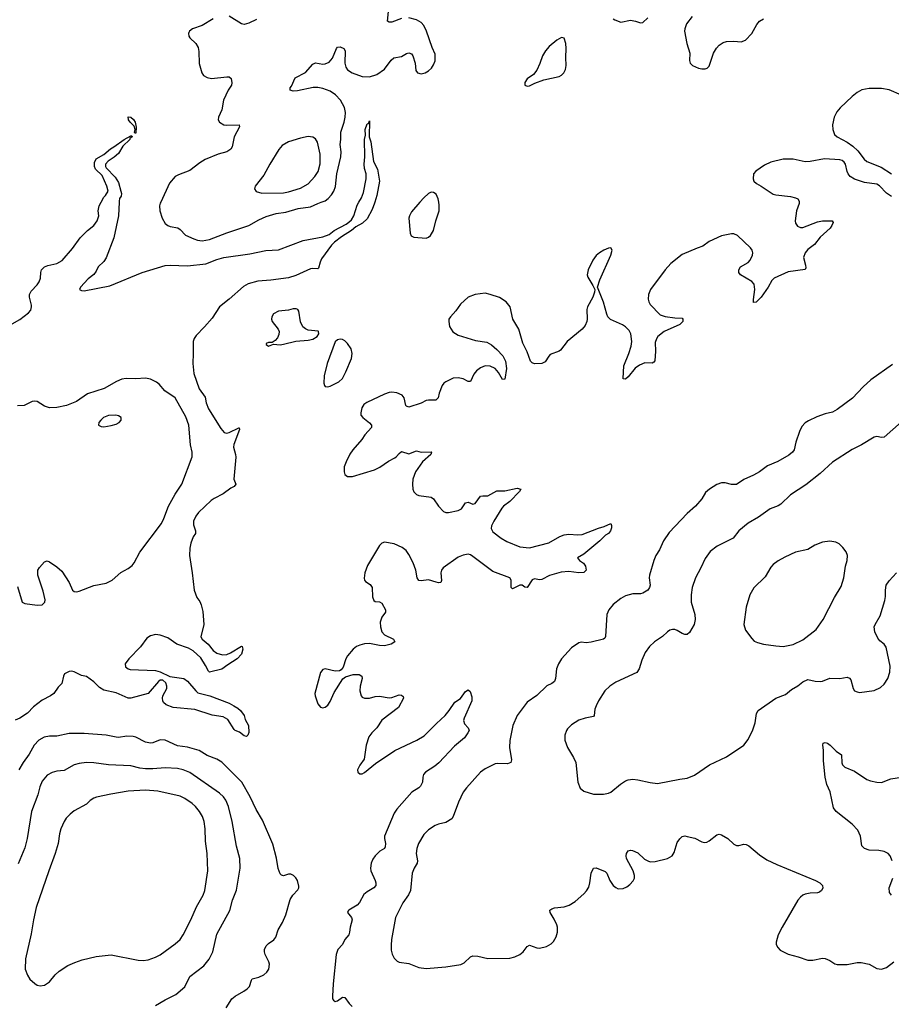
# Model space of a CAD drawing. Header units: inches. Extents: x 1682510 to 1839368, y 640758 to 791543.
# Tile 77 of 186: x 1731108 to 1738189, y 733484 to 741483. Entities that reach past the tile are written whole.
import ezdxf

# ---------------------------------------------------------------- set-up
doc = ezdxf.new("R2010")
doc.units = ezdxf.units.IN
doc.header["$MEASUREMENT"] = 0
doc.layers.add('B7733', color=7, linetype='Continuous')
doc.layers.add('B7734', color=7, linetype='Continuous')

msp = doc.modelspace()

# ---------------------------------------------------------------- linework, layer by layer
at = {"layer": 'B7733', "color": 6}
for points, elevation in [([(1731047.7, 739012.3), (1731110, 739048.5), (1731178.5, 739101.5), (1731196.7, 739123.3), (1731204.4, 739150), (1731203.5, 739163.5), (1731187.8, 739230), (1731187.6, 739250), (1731201.7, 739278.3), (1731249.4, 739330), (1731265.4, 739354.6), (1731276.6, 739383.4), (1731278.4, 739430), (1731284.5, 739450), (1731310, 739474.4), (1731335.2, 739484.8), (1731410, 739501.8), (1731452.9, 739527.1), (1731536.6, 739623.4), (1731599.3, 739710), (1731657.2, 739770), (1731710, 739810.8), (1731737.2, 739850), (1731749.2, 739890), (1731745.2, 739930), (1731754, 739970), (1731769, 740000)], 500), ([(1733992.5, 740000), (1733990, 739992), (1733970, 739942), (1733930, 739864.5), (1733891.8, 739830), (1733839.4, 739800.6), (1733803.3, 739770), (1733720.6, 739719.4), (1733663.7, 739676.3), (1733639.8, 739650), (1733560.5, 739539.5), (1733547.7, 739512.3), (1733535.7, 739464.3), (1733530, 739459.2), (1733490, 739462.3), (1733470, 739458.6), (1733350, 739406.1), (1733290, 739386.3), (1733146.6, 739366.6), (1733042.3, 739357.7), (1732963.3, 739336.7), (1732924.4, 739315.6), (1732810, 739212.7), (1732729.6, 739150.4), (1732670, 739058), (1732610, 738987.7), (1732541.8, 738918.2), (1732526, 738894), (1732517.8, 738870), (1732518.1, 738770), (1732512.8, 738690), (1732522.3, 738610), (1732565.5, 738485.5), (1732615.3, 738415.3), (1732623.2, 738370), (1732642.2, 738322.2), (1732740.9, 738160.9), (1732770, 738129.7), (1732790, 738124.9), (1732810, 738130.4), (1732886.8, 738166.8), (1732890, 738166.8), (1732893.9, 738153.9), (1732848.2, 738031.8), (1732844.3, 738010), (1732861.7, 737950), (1732863.1, 737930), (1732846.6, 737750), (1732864.8, 737710), (1732848.9, 737690), (1732822.9, 737677.1), (1732759.9, 737630), (1732686.1, 737593.9), (1732662.5, 737577.5), (1732559.2, 737480.8), (1732537.7, 737450), (1732520.8, 737410), (1732519.5, 737379.5), (1732536.6, 737330), (1732534.5, 737310), (1732517, 737283), (1732497.4, 737230), (1732489.6, 737190), (1732486.8, 737130), (1732509.4, 736990.6), (1732524.7, 736850), (1732545.8, 736790), (1732570, 736756.5), (1732582.5, 736730), (1732594.7, 736674.7), (1732604.8, 736570), (1732579, 736470), (1732589.1, 736450), (1732638.3, 736410), (1732678.6, 736358.6), (1732710, 736336.6), (1732755.7, 736324.3), (1732790, 736326.4), (1732820.5, 736339.5), (1732910, 736392.4), (1732914.8, 736390), (1732920.3, 736370), (1732910.6, 736330), (1732873.5, 736290), (1732797.2, 736242.8), (1732750, 736207.7), (1732650, 736181.9), (1732641.2, 736190), (1732617.8, 736237.8), (1732579.5, 736299.5), (1732515.9, 736355.9), (1732477.7, 736377.7), (1732383.3, 736410), (1732310, 736462.1), (1732250, 736482.5), (1732210, 736487.7), (1732170, 736478.2), (1732141.3, 736458.7), (1732090, 736387.2), (1731995.3, 736290), (1731963.3, 736250), (1731966.3, 736226.3), (1731989.4, 736210), (1732005.1, 736205.1), (1732210, 736195.8), (1732250, 736184.9), (1732326.2, 736146.2), (1732439.8, 736130), (1732469.6, 736110), (1732537.8, 736030), (1732556, 736016), (1732650.9, 735990), (1732808, 735930), (1732846.4, 735910), (1732880.2, 735890), (1732902.3, 735870), (1732930, 735830.2), (1732939, 735799), (1732965.8, 735750), (1732968, 735692), (1732961, 735670), (1732950, 735661.2), (1732930, 735666.3), (1732894.5, 735694.5), (1732859, 735710), (1732850, 735717.2), (1732797.4, 735797.4), (1732760, 735820), (1732670, 735832.4), (1732530, 735878.3), (1732355.3, 735895.3), (1732297.9, 735917.9), (1732277.1, 735937.1), (1732269.9, 735949.9), (1732267.6, 735970), (1732271.4, 735990), (1732302.2, 736050), (1732304.1, 736070), (1732295.4, 736095.4), (1732270, 736117.3), (1732250, 736116.2), (1732234.1, 736105.9), (1732150, 736010.4), (1732010, 735972.2), (1731990, 735971.6), (1731890, 736014), (1731790, 736035.3), (1731756.8, 736056.8), (1731710, 736102.8), (1731650, 736148.2), (1731610, 736154.8), (1731550, 736185.2), (1731530, 736190.2), (1731510, 736189.2), (1731472.5, 736170), (1731462.6, 736150), (1731450.1, 736089.9), (1731420.3, 736059.7), (1731385.2, 736010), (1731358.2, 735990), (1731290, 735954.1), (1731218.8, 735901.2), (1731170, 735849.9), (1731110, 735808.5), (1731070, 735791.4)], 500), ([(1731914.8, 740000), (1731909.6, 739889.6), (1731872.8, 739710), (1731810, 739548.5), (1731790, 739517.8), (1731745.9, 739474.1), (1731730, 739441.3), (1731710, 739414.3), (1731663, 739377), (1731600.2, 739310), (1731594, 739290), (1731610, 739282), (1731630, 739281.1), (1731839.2, 739320.8), (1732102.4, 739430), (1732290, 739485.5), (1732330.7, 739489.3), (1732470, 739482.9), (1732620.2, 739499.8), (1732710, 739534.5), (1732766.3, 739550), (1732978.3, 739581.7), (1733107.7, 739607.7), (1733210, 739614.4), (1733410, 739689.2), (1733570, 739720.1), (1733620.8, 739739.2), (1733663.1, 739770), (1733759.2, 739820.8), (1733782.8, 739837.2), (1733801.9, 739858.1), (1733821.1, 739890), (1733850, 739977.3), (1733863.1, 740000)], 500), ([(1732253.1, 740000), (1732250, 739993.5), (1732244.6, 739970), (1732245.2, 739930), (1732265, 739870), (1732290, 739828.3), (1732310, 739810.7), (1732330, 739801.9), (1732392.1, 739792.1), (1732410, 739779.6), (1732453.7, 739733.7), (1732521.7, 739701.7), (1732552.1, 739692.1), (1732590, 739687.1), (1732650, 739696.7), (1732790, 739752.4), (1732970, 739810.8), (1733050, 739857.7), (1733110, 739883.8), (1733190, 739907.2), (1733270, 739920.3), (1733370, 739950.4), (1733470, 739962), (1733530, 739990.9), (1733556.5, 740000)], 600), ([(1737440.1, 740000), (1737440.1, 739990), (1737419.1, 739930), (1737408.3, 739850), (1737410.2, 739830), (1737425.8, 739805.8), (1737450, 739794.3), (1737470, 739793.8), (1737590, 739840.7), (1737630, 739849.5), (1737708.7, 739848.7), (1737715.9, 739835.9), (1737706.4, 739810), (1737690.9, 739790), (1737610, 739717.5), (1737563.3, 739656.7), (1737510, 739615.4), (1737489.1, 739590), (1737476.4, 739550), (1737491.9, 739488.1), (1737493.6, 739466.4), (1737487.6, 739452.4), (1737350, 739435.4), (1737237.6, 739382.4), (1737216.9, 739363.1), (1737187.7, 739310), (1737130, 739228), (1737090, 739187.4), (1737070, 739185.1), (1737069.4, 739209.4), (1737080.6, 739290), (1737074.4, 739334.4), (1737056.7, 739356.7), (1736962.9, 739410), (1736950.4, 739430), (1736949.6, 739449.6), (1736964.6, 739475.4), (1737024.9, 739510), (1737042.6, 739530), (1737060.8, 739570), (1737063, 739590), (1737058.4, 739610), (1737045.8, 739630), (1736938.4, 739730), (1736910, 739742.4), (1736890, 739743.6), (1736810, 739727.9), (1736710, 739680.4), (1736658, 739642), (1736610, 739627), (1736490, 739574.8), (1736396.4, 739503.6), (1736350.1, 739450), (1736233.5, 739290), (1736217.1, 739250), (1736213.6, 739213.6), (1736218.7, 739190), (1736229.8, 739169.8), (1736310, 739085.5), (1736351.3, 739071.3), (1736430, 739061.6), (1736490, 739059.6), (1736496.1, 739050), (1736494.3, 739030), (1736470, 739006.9), (1736342.7, 738950), (1736291.8, 738908.2), (1736280.1, 738890), (1736270, 738859.3), (1736272.9, 738790), (1736267.3, 738712.7), (1736259.2, 738700.8), (1736246.1, 738693.9), (1736185.4, 738694.6), (1736142.4, 738677.6), (1736107.3, 738652.7), (1736050, 738580.5), (1736030, 738561.8), (1736010, 738566), (1736009.3, 738569.3), (1736015.7, 738670), (1736057, 738770), (1736074.7, 738830), (1736080.9, 738870), (1736073.5, 738930), (1736058.5, 738958.5), (1736030, 738988.6), (1736004.7, 739004.7), (1735908.5, 739048.5), (1735886.2, 739070), (1735876.2, 739090), (1735850, 739189.3), (1735801.2, 739310), (1735819.7, 739370), (1735911, 739571), (1735919.7, 739610), (1735910, 739629.4), (1735890, 739628.2), (1735852.7, 739610), (1735817, 739590), (1735790, 739568.5), (1735762.9, 739530), (1735724.7, 739450), (1735716.5, 739410), (1735722, 739390), (1735764.2, 739324.2), (1735778.8, 739290), (1735777.3, 739270), (1735762.6, 739230), (1735719.7, 739150), (1735714.7, 739130), (1735717.3, 739050), (1735714.3, 739030), (1735701.3, 738998.7), (1735676.1, 738970), (1735554.6, 738870), (1735501.3, 738798.7), (1735490, 738789.6), (1735418.2, 738761.8), (1735405.7, 738750), (1735376.1, 738703.9), (1735350.6, 738689.4), (1735288.6, 738688.6), (1735270, 738695.3), (1735258.2, 738710), (1735230, 738785.7), (1735194.2, 738854.2), (1735161.3, 738970), (1735113.7, 739050), (1735092.1, 739150), (1735060.7, 739190), (1735005.1, 739225.1), (1734930, 739251.7), (1734890, 739260.2), (1734808, 739250), (1734750, 739228.6), (1734687.7, 739172.3), (1734650, 739118.7), (1734606.3, 739070), (1734595.2, 739050), (1734592.6, 739030), (1734599.6, 738990), (1734627.2, 738947.2), (1734670, 738919.1), (1734810, 738875.9), (1734903.7, 738863.7), (1734941.1, 738841.1), (1734982.6, 738802.6), (1735031.7, 738751.7), (1735055.4, 738710), (1735063.3, 738650), (1735050, 738563.6), (1735030, 738559.8), (1734997.7, 738617.7), (1734970.2, 738650.2), (1734930, 738668.4), (1734890, 738670.4), (1734850, 738653.7), (1734818.9, 738630), (1734797.3, 738602.7), (1734770, 738544), (1734750, 738543.6), (1734710, 738566.6), (1734670, 738574.2), (1734630, 738569.9), (1734570, 738542), (1734554, 738530), (1734539, 738510), (1734514.8, 738450), (1734507.8, 738410), (1734487.8, 738392.2), (1734430, 738393.1), (1734410.7, 738389.3), (1734370, 738367.4), (1734270, 738336.4), (1734250, 738342.3), (1734243.7, 738350), (1734230, 738411.8), (1734213.9, 738433.9), (1734170.5, 738450.5), (1734130, 738456.2), (1734110, 738454.6), (1734070, 738441.8), (1733927.3, 738372.7), (1733904.4, 738355.6), (1733887.9, 738330), (1733877.7, 738290), (1733879.6, 738270), (1733895.6, 738250), (1733950, 738209.3), (1733965.5, 738190), (1733966.8, 738170), (1733911.4, 738110), (1733886.8, 738073.2), (1733813.8, 737990), (1733790, 737953.7), (1733758.5, 737890), (1733744.5, 737850), (1733742.7, 737810), (1733750, 737788), (1733771.6, 737771.6), (1733810, 737773.2), (1733990, 737827.2), (1734033.4, 737846.6), (1734103.5, 737896.5), (1734156.5, 737923.5), (1734170, 737933.4), (1734190, 737960.2), (1734210, 737973.8), (1734270, 737955.4), (1734330, 737980.1), (1734370.1, 737970.1), (1734450, 737972.4), (1734454, 737970), (1734448, 737950), (1734380.9, 737890), (1734323.2, 737810), (1734302.5, 737750), (1734298, 737710), (1734301.4, 737670), (1734310, 737647), (1734330, 737626.9), (1734350, 737618.8), (1734450, 737603), (1734470, 737590.2), (1734510, 737531.9), (1734550, 737488.3), (1734570, 737480.4), (1734590, 737479.8), (1734670, 737496), (1734695.8, 737510), (1734730, 737558.3), (1734750, 737562.2), (1734790, 737547.2), (1734807.9, 737552.1), (1734850, 737611.7), (1734870, 737616.3), (1734910, 737615), (1734984.3, 737655.7), (1735050, 737654.9), (1735150, 737677), (1735177.6, 737670), (1735167.9, 737650), (1735089, 737570), (1735037.6, 737530), (1735025.2, 737514.8), (1734959, 737410), (1734939.5, 737370), (1734937, 737350), (1734950, 737322.9), (1735018, 737270), (1735064.1, 737244.1), (1735170, 737200.9), (1735250, 737191.5), (1735406.2, 737233.8), (1735495.9, 737284.1), (1735530, 737298), (1735570, 737302.4), (1735641.5, 737298.5), (1735678.1, 737301.9), (1735810, 737353.4), (1735855.1, 737364.9), (1735910, 737390.6), (1735915.1, 737375.1), (1735914.2, 737354.2), (1735906.5, 737330), (1735890, 737309.8), (1735865.4, 737294.6), (1735820.2, 737250), (1735690, 737140.2), (1735639.3, 737110), (1735655.8, 737090), (1735686.8, 737066.8), (1735702.8, 737042.8), (1735710.2, 737010), (1735690, 736991.8), (1735650, 736988.4), (1735570, 737001.5), (1735505.3, 736994.7), (1735412.3, 736967.7), (1735350, 736934.8), (1735330, 736932.8), (1735290, 736939.8), (1735270, 736932.8), (1735230, 736871.2), (1735210, 736872.6), (1735190, 736888.4), (1735170, 736888.8), (1735110, 736858.3), (1735100.4, 736870), (1735099.5, 736930), (1735088.2, 736948.2), (1734950, 737000.2), (1734790, 737122.2), (1734770, 737135.8), (1734750, 737141.2), (1734710, 737133.9), (1734670, 737115.5), (1734548.1, 737030), (1734534.2, 737010), (1734528.4, 736990), (1734533.3, 736926.7), (1734528.1, 736911.9), (1734511.1, 736908.9), (1734490, 736913.2), (1734430, 736933.4), (1734370, 736924.5), (1734350, 736928.2), (1734336.7, 736950), (1734324.7, 737010), (1734303.9, 737070), (1734270, 737138.5), (1734246.2, 737170), (1734215.8, 737195.8), (1734150, 737225), (1734070, 737238.2), (1734050, 737231.8), (1734030, 737210.8), (1733933.5, 737050), (1733910.9, 736990), (1733905.9, 736945.9), (1733908.4, 736930), (1733918.2, 736918.2), (1733954.6, 736894.6), (1733971.2, 736871.2), (1733973.6, 736793.6), (1733984.2, 736764.2), (1733996.4, 736756.4), (1734030, 736755), (1734050, 736742.7), (1734079.4, 736690), (1734078.5, 736670), (1734048.7, 736630), (1734035.7, 736590), (1734039.4, 736550), (1734049.8, 736509.8), (1734070, 736485.9), (1734144.9, 736450), (1734155.6, 736430), (1734125.5, 736410), (1734070, 736397.4), (1734030, 736399.6), (1733950, 736414.6), (1733910, 736412.1), (1733870, 736403), (1733842.9, 736390), (1733817.6, 736370), (1733770, 736314), (1733756.1, 736290), (1733735.9, 736224.1), (1733719.3, 736200.7), (1733706.4, 736193.6), (1733670, 736190.6), (1733590, 736208.7), (1733570, 736204), (1733550, 736179.5), (1733506.4, 736010), (1733507.9, 735990), (1733530, 735926.4), (1733550, 735898.7), (1733570, 735891.6), (1733590, 735897.3), (1733610, 735913.8), (1733630, 735944), (1733662.9, 736017.1), (1733732.9, 736127.1), (1733754.7, 736145.3), (1733817, 736163), (1733864.7, 736164.7), (1733887.8, 736150), (1733888.5, 736130), (1733872.7, 736070), (1733870.7, 736030), (1733880.9, 735990), (1733890, 735979.7), (1733908.7, 735970), (1733950, 735971.5), (1733995.5, 735984.5), (1734030, 735988.6), (1734110, 735973.3), (1734130, 735976.2), (1734190, 735997.7), (1734210, 735995.8), (1734224.1, 735984.1), (1734226.1, 735970), (1734184.2, 735895.8), (1734050, 735793.6), (1734009.7, 735730.3), (1733967.5, 735690), (1733943.3, 735656.7), (1733921.5, 735590), (1733905.2, 735474.8), (1733870, 735426.6), (1733852.6, 735390), (1733854.9, 735370), (1733870, 735356), (1733890, 735357.8), (1733910, 735366.7), (1733999.4, 735440.6), (1734153.9, 735546.1), (1734332.6, 735630), (1734394.8, 735665.2), (1734494.1, 735765.9), (1734565, 735830), (1734597.2, 735870), (1734641.4, 735938.6), (1734690, 735969.3), (1734730, 736024.6), (1734750, 736038.6), (1734766.2, 736026.2), (1734781.5, 735981.5), (1734780.3, 735950), (1734718.7, 735810), (1734714.3, 735790), (1734722.1, 735762.1), (1734750.1, 735730), (1734756.1, 735716.1), (1734758, 735710), (1734749.5, 735690), (1734720.9, 735650), (1734639.1, 735580.9), (1734513.8, 735446.2), (1734480.8, 735419.2), (1734405, 735370), (1734388.6, 735350), (1734382.7, 735330), (1734379.9, 735290), (1734362.8, 735257.2), (1734350, 735243.7), (1734293.3, 735206.7), (1734170.8, 735070), (1734150, 735037.2), (1734071.1, 734850), (1734070.3, 734830), (1734078.9, 734790), (1734077.6, 734762.4), (1734071, 734749), (1734032.3, 734727.7), (1733996.5, 734690), (1733977.6, 734662.4), (1733963.9, 734630), (1733958.3, 734590), (1733961.1, 734570), (1733994.6, 734490), (1734000.2, 734470), (1733999.6, 734450), (1733985.4, 734430), (1733930, 734398.2), (1733903.9, 734376.1), (1733868.2, 734311.8), (1733850, 734290.6), (1733781.8, 734250), (1733777.4, 734242.6), (1733770.2, 734230), (1733803.6, 734190), (1733809.7, 734170), (1733791.3, 734110), (1733788.1, 734070), (1733780.9, 734050), (1733750, 734011.3), (1733730.4, 733970), (1733692.7, 733930), (1733678.5, 733890), (1733653.7, 733650), (1733649.3, 733549.3), (1733650.1, 733530.1), (1733656.7, 733516.7), (1733670, 733505.9), (1733690, 733512.5), (1733730, 733543), (1733750, 733539.3), (1733785.5, 733490), (1733807.9, 733467.9)], 600), ([(1734357.8, 740000), (1734290, 739922.4), (1734273.7, 739890), (1734269.3, 739870), (1734280.1, 739750), (1734287.3, 739727.3), (1734310, 739717.1), (1734410, 739708.4), (1734430, 739716.2), (1734444.5, 739730), (1734469.9, 739770), (1734488.4, 739850), (1734515.5, 739930), (1734515.7, 739975.7), (1734511.7, 740000)], 600), ([(1738197.7, 738682.3), (1738022, 738558), (1737959.7, 738500.3), (1737872.1, 738407.9), (1737750, 738317.3), (1737710, 738295.9), (1737650, 738280.1), (1737584.5, 738255.5), (1737514.5, 738225.5), (1737490, 738209.2), (1737462.1, 738177.9), (1737442, 738138), (1737412.1, 738050), (1737399.4, 737990), (1737385, 737970), (1737355.9, 737944.1), (1737266, 737894), (1737181.8, 737858.2), (1737116.6, 737810), (1737070, 737783.2), (1736991.5, 737748.5), (1736930, 737708.2), (1736890, 737706.7), (1736839.4, 737719.4), (1736810, 737719.4), (1736770, 737706.3), (1736710.5, 737670), (1736679.2, 737640.8), (1736650.3, 737589.7), (1736597.2, 737530), (1736530, 737471.9), (1736383.8, 737316.2), (1736338.3, 737250), (1736305, 737175), (1736275.7, 737130), (1736258, 737090), (1736223.4, 736970), (1736221.4, 736950), (1736228.8, 736890), (1736224.8, 736870), (1736210.4, 736850), (1736170, 736824.8), (1736150, 736818.7), (1736090, 736818.4), (1736030, 736803), (1735990, 736780.8), (1735930, 736732.2), (1735893.8, 736690), (1735876.2, 736650), (1735867.5, 736472.5), (1735860.5, 736459.5), (1735850, 736449.6), (1735750, 736425.4), (1735710, 736421.5), (1735670, 736425.4), (1735650, 736420.8), (1735590, 736380.8), (1735509.6, 736290), (1735483.8, 736250), (1735468.6, 736208.6), (1735460.4, 736130), (1735453.6, 736106.4), (1735431.6, 736090), (1735390, 736071.5), (1735310, 735991.7), (1735230, 735938.9), (1735150, 735831.3), (1735114.8, 735750), (1735090, 735626.6), (1735087.8, 735570), (1735102.6, 735470), (1735098, 735450), (1735070, 735438.4), (1734990, 735440.1), (1734970, 735436.6), (1734890, 735397.8), (1734850.8, 735370), (1734737.1, 735242.9), (1734711.6, 735208.4), (1734673.1, 735126.9), (1734630.1, 735010), (1734617.6, 734990), (1734570, 734961), (1734510, 734948), (1734483.1, 734936.9), (1734430, 734902.7), (1734390, 734862.5), (1734347.9, 734790), (1734332.9, 734750), (1734328.5, 734710), (1734339.5, 734650), (1734336.7, 734630), (1734310.9, 734589.1), (1734296.9, 734550), (1734282.3, 734410), (1734265.1, 734374.9), (1734221.5, 734310), (1734161.5, 734190), (1734129.1, 734010), (1734125.1, 733965.1), (1734125.5, 733925.5), (1734132.4, 733892.4), (1734150, 733858.8), (1734174, 733834), (1734190, 733825.7), (1734270, 733815.4), (1734350, 733783.8), (1734410, 733776.2), (1734570, 733789.4), (1734691.8, 733808.2), (1734719, 733821), (1734769.7, 733870.3), (1734790, 733877.8), (1734830, 733875), (1734910, 733855.4), (1735090, 733860.1), (1735130, 733870.6), (1735171.6, 733890), (1735197.4, 733910), (1735230, 733954.2), (1735250, 733964.7), (1735310, 733942.2), (1735330, 733940.6), (1735386.1, 733953.9), (1735425.3, 733974.7), (1735445.1, 733994.9), (1735467.1, 734032.9), (1735477.1, 734070), (1735476.3, 734110), (1735470.7, 734130), (1735450, 734175.5), (1735417.4, 734230), (1735414.5, 734250), (1735430, 734261.2), (1735452, 734268), (1735530, 734276.7), (1735571.1, 734288.9), (1735620, 734320), (1735690, 734382.5), (1735713.1, 734406.9), (1735730, 734435.6), (1735739.9, 734470), (1735750.2, 734549.8), (1735770, 734589.5), (1735790, 734592.9), (1735864.2, 734564.2), (1735876.2, 734550), (1735902.9, 734490), (1735930.1, 734450), (1735950, 734432), (1735970, 734423.3), (1736010, 734423.9), (1736041.1, 734438.9), (1736063.4, 734456.6), (1736091.7, 734488.3), (1736101.7, 734510), (1736102.8, 734530), (1736091.4, 734570), (1736037.1, 734670), (1736033.7, 734690), (1736036.9, 734710), (1736050, 734731.6), (1736070, 734736.3), (1736087.1, 734732.9), (1736130, 734715.2), (1736184.3, 734664.3), (1736210, 734648.7), (1736230, 734642.5), (1736270, 734644.6), (1736370.7, 734669.3), (1736408.6, 734691.4), (1736423.4, 734716.6), (1736450, 734798.2), (1736470, 734829.4), (1736490, 734847.9), (1736510, 734852.6), (1736528.9, 734848.9), (1736592.8, 734832.8), (1736650, 734804.9), (1736670, 734799.6), (1736690, 734800.8), (1736710, 734811.3), (1736770, 734861.6), (1736790, 734866.7), (1736810, 734860.8), (1736861.6, 734830), (1736910, 734784.4), (1736930, 734774.4), (1736950, 734774), (1736990, 734785.3), (1737010, 734781.7), (1737030, 734771.3), (1737117.5, 734697.5), (1737177.3, 734657.3), (1737259, 734619), (1737571.7, 734490), (1737608.4, 734470), (1737630.4, 734450), (1737631.9, 734428.1), (1737622, 734410), (1737605.1, 734394.9), (1737590, 734389.7), (1737530, 734388.3), (1737490, 734378.9), (1737470, 734371.2), (1737450, 734355.6), (1737430.4, 734330), (1737301.3, 734110), (1737270.6, 734050), (1737253, 733990), (1737253, 733970), (1737265.7, 733945.7), (1737285.5, 733925.5), (1737350.4, 733890.4), (1737431.3, 733870), (1737510, 733842), (1737550, 733843), (1737630, 733859.1), (1737650, 733856.3), (1737690, 733839.1), (1737730, 733813.4), (1737750, 733808.4), (1737830, 733808.9), (1737910, 733823.6), (1737944.4, 733824.4), (1738010, 733811.8), (1738070, 733776.5), (1738110, 733768.8), (1738150, 733784.4), (1738210, 733828.4)], 700), ([(1731090, 736878.8), (1731128.7, 736750), (1731150, 736740.2), (1731250, 736726.4), (1731290.6, 736729.4), (1731311.1, 736750), (1731313.3, 736770), (1731299.5, 736839.5), (1731255.6, 736970), (1731254.5, 736985.5), (1731256, 737010), (1731267.3, 737032.7), (1731310, 737078.8), (1731330, 737087.3), (1731350, 737079.1), (1731410, 737037.1), (1731450, 737002.4), (1731508.2, 736910), (1731535.3, 736850), (1731550, 736838.3), (1731570, 736835.9), (1731590, 736839.8), (1731710, 736885.5), (1731810, 736905.3), (1731858.4, 736930), (1731928.2, 736991.8), (1731990, 737023.5), (1732021.5, 737050), (1732036.4, 737070), (1732082.7, 737157.3), (1732259.3, 737390), (1732279.3, 737430), (1732315.2, 737530), (1732370, 737629.3), (1732423.6, 737710), (1732507.5, 737932.5), (1732508.1, 737970), (1732494.1, 738030), (1732480.3, 738190), (1732457, 738257), (1732370, 738411.1), (1732288, 738468), (1732241.1, 738521.1), (1732219, 738539), (1732170, 738563.1), (1732130, 738571.8), (1732050, 738565.8), (1731972.3, 738567.7), (1731938.4, 738561.6), (1731895.1, 738544.9), (1731793.9, 738486.1), (1731657.4, 738442.6), (1731570, 738382.1), (1731488.5, 738348.5), (1731410, 738331.6), (1731350, 738330.5), (1731310, 738344.1), (1731250, 738381.9), (1731230, 738384.2), (1731210, 738380.2), (1731144.9, 738350), (1731090, 738346.5)], 500), ([(1738270, 738215), (1738130, 738092.2), (1738110, 738088.5), (1738070, 738096.5), (1738050, 738091.8), (1737946.2, 738030), (1737870, 737991.1), (1737710, 737889.5), (1737610, 737795.4), (1737495.2, 737704.8), (1737370, 737623), (1737292.1, 737547.9), (1737270, 737534.7), (1737205.5, 737510), (1737110, 737441.9), (1737026.4, 737393.6), (1736950, 737330.5), (1736904.1, 737270), (1736773.6, 737206.4), (1736716.3, 737163.7), (1736675.3, 737104.7), (1736641.9, 737030), (1736598.4, 736950), (1736569.7, 736870), (1736562.3, 736810), (1736563.4, 736750), (1736591.8, 736650), (1736595.6, 736610), (1736585.8, 736570), (1736550, 736505.2), (1736530, 736489.4), (1736510, 736487.8), (1736490, 736495.4), (1736450, 736522.3), (1736430, 736529.1), (1736410, 736529.8), (1736390, 736523.7), (1736370, 736510.7), (1736328.4, 736471.6), (1736265.1, 736430), (1736224.1, 736390), (1736190, 736341.2), (1736161.2, 736278.8), (1736140.5, 736210), (1736120.4, 736179.6), (1735950, 736101.5), (1735902.7, 736070), (1735862.4, 736030), (1735810.1, 735949.9), (1735789.7, 735910.3), (1735779.1, 735880.9), (1735774.6, 735830), (1735770, 735822.8), (1735700.4, 735810), (1735650, 735793.2), (1735590, 735754.9), (1735558.1, 735721.9), (1735550, 735709.7), (1735537.5, 735670), (1735535, 735630), (1735556.6, 735570), (1735607.2, 735490), (1735626.1, 735450), (1735642.6, 735290), (1735660.6, 735240.6), (1735690, 735215.6), (1735770, 735191.8), (1735850, 735192.2), (1735890, 735199.8), (1735910, 735208.7), (1735987.4, 735272.6), (1736030, 735299.8), (1736051.7, 735308.3), (1736087.9, 735312.1), (1736130, 735308.8), (1736230, 735285.5), (1736290, 735277.9), (1736470, 735313.7), (1736530, 735321.5), (1736590, 735344.7), (1736711, 735429), (1736850, 735496), (1736991.2, 735588.8), (1737025.4, 735634.6), (1737064.7, 735715.3), (1737083.1, 735770), (1737092, 735848), (1737106.8, 735870), (1737250, 735970.1), (1737330, 736000.1), (1737377.9, 736042.1), (1737429.2, 736070.8), (1737470, 736103.7), (1737510, 736124), (1737570, 736108.3), (1737610, 736105.8), (1737630, 736108.4), (1737690, 736133), (1737770, 736132.3), (1737830, 736141.3), (1737850, 736134.4), (1737860.5, 736120.5), (1737879.3, 736050), (1737890, 736031.8), (1737910, 736022), (1737930, 736018.6), (1738050, 736034.4), (1738101.1, 736058.9), (1738130, 736085.4), (1738159.3, 736130), (1738177.1, 736182.9), (1738179.9, 736230), (1738146.9, 736386.9), (1738131.1, 736411.1), (1738096.5, 736436.5), (1738078.1, 736458.1), (1738054.9, 736510), (1738050.4, 736550), (1738056.6, 736570), (1738098.5, 736641.5), (1738136.1, 736763.9), (1738141.7, 736798.3), (1738140.3, 736850), (1738148.1, 736890), (1738170, 736924.7), (1738232, 736990)], 800), ([(1732785.4, 733454.6), (1732832.2, 733530), (1732857.2, 733550), (1732929.1, 733590), (1732955.4, 733610), (1732973.2, 733630), (1732990, 733680.3), (1732997.2, 733690), (1733050, 733705.9), (1733090, 733724.7), (1733114.8, 733745.2), (1733131.7, 733770), (1733136.3, 733810), (1733131.2, 733830), (1733101.8, 733890), (1733096.2, 733910), (1733097.1, 733930), (1733110, 733958.6), (1733130, 733979), (1733171.8, 734008.2), (1733189.3, 734030), (1733208.1, 734090), (1733243.8, 734150), (1733270, 734210.3), (1733305, 734335), (1733327.8, 734372.2), (1733366.8, 734413.2), (1733375.6, 734430), (1733375.8, 734444.2), (1733365.6, 734490), (1733352.2, 734512.2), (1733330.8, 734530.8), (1733310, 734540.5), (1733290, 734541.6), (1733250, 734528.1), (1733233.5, 734533.5), (1733223.4, 734543.4), (1733207.1, 734587.1), (1733192.7, 734672.7), (1733165, 734785), (1733081, 734981), (1733027.5, 735067.5), (1732981.1, 735170), (1732912.8, 735290), (1732750.6, 735450.6), (1732710, 735476.7), (1732630, 735505.1), (1732565.5, 735545.5), (1732470, 735572.3), (1732390, 735584.8), (1732290, 735630.7), (1732250, 735632.3), (1732190, 735608.6), (1732170, 735605.6), (1732130, 735614.7), (1732050, 735655.3), (1732030, 735661), (1731977.2, 735662.8), (1731910, 735652.4), (1731890, 735653.4), (1731810, 735670.4), (1731630, 735685.6), (1731510, 735684.2), (1731410, 735661.9), (1731350, 735663.1), (1731306.3, 735653.7), (1731263.4, 735630), (1731226.3, 735590), (1731184.7, 735515.3), (1731135.5, 735450), (1731101, 735390)], 600), ([(1738194.8, 734650), (1738178.4, 734690), (1738161.8, 734710), (1738130, 734725), (1738087.3, 734732.7), (1738010, 734736.5), (1737969.6, 734750), (1737950, 734772.3), (1737937.6, 734850), (1737917.8, 734897.8), (1737870, 734948.5), (1737740.2, 735050), (1737720, 735080), (1737692, 735210), (1737664.7, 735270), (1737651.5, 735330), (1737636.7, 735463.3), (1737637.7, 735550), (1737631.5, 735590), (1737634.3, 735605.7), (1737650, 735612.1), (1737670, 735605), (1737690.7, 735590), (1737740.1, 735540.1), (1737783.9, 735510), (1737786.4, 735446.4), (1737791.1, 735431.1), (1737810, 735410.4), (1737890, 735378.3), (1737990, 735311.8), (1738018.7, 735298.7), (1738070, 735287.7), (1738110, 735287.4), (1738183.8, 735316.2), (1738286.6, 735333.4)], 700), ([(1732210, 733475.9), (1732290, 733522), (1732377, 733563), (1732450, 733625.7), (1732490.8, 733710), (1732602.4, 733797.6), (1732647.5, 733850), (1732675.7, 733910), (1732710, 734055.3), (1732813.4, 734246.6), (1732837.7, 734330), (1732868.9, 734411.1), (1732899.9, 734590), (1732894.8, 734670), (1732869.5, 734769.5), (1732834.9, 734970), (1732803.4, 735090), (1732782.1, 735142.1), (1732762.7, 735170), (1732730, 735200.9), (1732490, 735366.5), (1732435, 735390), (1732390, 735400.5), (1732290, 735405.8), (1732190, 735397.1), (1732130, 735396.8), (1732082.7, 735402.7), (1732010, 735422.1), (1731830, 735429), (1731710, 735446.9), (1731650.8, 735449.2), (1731590, 735439.9), (1731551.4, 735428.6), (1731470, 735384.8), (1731410, 735378.9), (1731370, 735366.9), (1731330, 735345.3), (1731290, 735297.9), (1731271.2, 735251.2), (1731255.3, 735184.7), (1731203.2, 735050), (1731167.9, 734832.1), (1731150, 734756.5), (1731094, 734626)], 700), ([(1738190, 734371.8), (1738173.7, 734393.7), (1738171.1, 734430), (1738200.4, 734510)], 700)]:
    msp.add_lwpolyline(points, dxfattribs=dict(at, elevation=elevation))
for points, elevation in [([(1733330, 739135.4), (1733290, 739123.6), (1733210, 739116.2), (1733170, 739092.5), (1733156.1, 739070), (1733153, 739050), (1733159.4, 739030), (1733207.7, 738970), (1733214.4, 738950), (1733213.6, 738926.4), (1733202, 738898), (1733183.8, 738876.2), (1733159.8, 738860.2), (1733130, 738859.3), (1733110, 738852), (1733110, 738844.7), (1733130, 738831.3), (1733170, 738846), (1733222.8, 738842.8), (1733250, 738847), (1733350, 738871.6), (1733450, 738880.2), (1733490, 738888.2), (1733525.1, 738910), (1733538.4, 738930), (1733536, 738950), (1733532.3, 738952.3), (1733450, 738962), (1733430, 738971.1), (1733409, 738989), (1733389.1, 739029.1), (1733374.6, 739114.6), (1733368.3, 739128.3), (1733354.9, 739134.9)], 600), ([(1733710, 738888.7), (1733690, 738883.5), (1733670, 738867.3), (1733604.4, 738690), (1733581.6, 738590), (1733577.7, 738530), (1733583.2, 738510), (1733590, 738502.3), (1733610, 738500.6), (1733630, 738506.7), (1733700, 738540), (1733730, 738568.8), (1733758.4, 738621.6), (1733803.9, 738730), (1733809.2, 738770), (1733800.2, 738810), (1733770, 738852.3), (1733750, 738873.3), (1733730, 738886.2)], 600), ([(1731889.9, 738269.9), (1731830, 738268.4), (1731789.5, 738250.5), (1731766.2, 738230), (1731751.3, 738210), (1731747.2, 738190), (1731770, 738177.2), (1731790, 738175.3), (1731850, 738186.1), (1731890, 738197.5), (1731915.1, 738210), (1731933.2, 738230), (1731932.8, 738250), (1731910, 738263.9)], 600), ([(1737690, 737246.2), (1737630, 737238.4), (1737567.1, 737212.9), (1737510, 737178.4), (1737410, 737157), (1737322.9, 737117.1), (1737270, 737086.9), (1737230, 737058.3), (1737210, 737036.8), (1737163.7, 736956.3), (1737073, 736867), (1737039.9, 736810), (1737008.7, 736710), (1736990.1, 736570), (1737004.1, 736524.1), (1737055.2, 736455.2), (1737075.6, 736435.6), (1737102.7, 736422.7), (1737150.7, 736410.7), (1737250, 736396.2), (1737310, 736391.3), (1737390, 736408.6), (1737470, 736445.6), (1737577.3, 736530), (1737634.9, 736610), (1737727.1, 736790), (1737780.4, 736879.6), (1737801.9, 736950), (1737817.3, 737042.7), (1737829.9, 737090), (1737831.5, 737130), (1737820.7, 737160.7), (1737795.9, 737195.9), (1737764.5, 737224.5), (1737738, 737238)], 900), ([(1732130, 735223.5), (1731990, 735216.1), (1731848.5, 735191.5), (1731732.2, 735167.8), (1731710, 735159.2), (1731680.2, 735139.8), (1731649.8, 735110.2), (1731550, 735055.4), (1731517.4, 735030), (1731484.5, 734995.5), (1731468, 734970), (1731442.3, 734910), (1731431, 734870), (1731419, 734790), (1731396.9, 734710), (1731343.9, 734570), (1731242.2, 734270), (1731219.8, 734170), (1731202, 734058), (1731154.6, 733854.6), (1731153.2, 733770), (1731170, 733721.7), (1731190, 733689.1), (1731230, 733652.6), (1731250, 733640.2), (1731274.7, 733634.7), (1731310, 733640.6), (1731350, 733666.8), (1731396.7, 733723.3), (1731427.7, 733752.3), (1731499.5, 733800.5), (1731555.4, 733824.6), (1731615.6, 733844.4), (1731730, 733872.8), (1731850, 733887.4), (1732070, 733843.1), (1732110, 733841.4), (1732150, 733847), (1732210, 733867.2), (1732250, 733887.2), (1732370, 733975.2), (1732410, 734011.8), (1732435.6, 734050), (1732497.6, 734170), (1732543.9, 734276.1), (1732597.9, 734370), (1732611.4, 734410), (1732635.8, 734570), (1732630.7, 734710), (1732618.1, 734810), (1732614.2, 734910), (1732604.9, 734970), (1732592.1, 735010), (1732568.5, 735050), (1732536.9, 735090), (1732510, 735114.9), (1732450, 735156.2), (1732410, 735175), (1732230, 735216.6)], 800)]:
    msp.add_lwpolyline(points, close=True, dxfattribs=dict(at, elevation=elevation))
at = {"layer": 'B7734', "color": 6}
for points, elevation in [([(1734210, 741492.9), (1734130, 741463.8), (1734110, 741461.8), (1734096.8, 741470), (1734103.8, 741550)], 600), ([(1732678.1, 741490), (1732590, 741436), (1732512.2, 741407.8), (1732486.3, 741390), (1732481.2, 741378.8), (1732478, 741370), (1732481.6, 741350), (1732490, 741336.5), (1732538.6, 741290), (1732556.7, 741256.7), (1732563.3, 741223.3), (1732566.1, 741126.1), (1732587.8, 741050), (1732600.7, 741030), (1732630, 741012.3), (1732665.3, 741005.3), (1732790, 741019.9), (1732810, 741019.4), (1732825.7, 741005.7), (1732831.7, 740970), (1732827.6, 740952.4), (1732800.9, 740910), (1732763.8, 740830), (1732750.2, 740750), (1732721.5, 740690), (1732720.7, 740670), (1732730.2, 740650), (1732766.7, 740630), (1732790, 740626.9), (1732890, 740630.1), (1732892.7, 740612.7), (1732849.7, 740530), (1732833.6, 740450), (1732822.3, 740430), (1732790, 740409.1), (1732719.2, 740390), (1732613.7, 740346.3), (1732570, 740319.9), (1732490, 740257), (1732396.8, 740223.2), (1732370, 740208.3), (1732325.6, 740154.4), (1732253.1, 740000)], 600), ([(1733030, 741485.1), (1732970, 741454.4), (1732930, 741444), (1732910, 741449.3), (1732810, 741512)], 600), ([(1733556.5, 740000), (1733588.8, 740011.2), (1733614.9, 740030), (1733641, 740059), (1733659.4, 740090), (1733672.6, 740127.4), (1733684.9, 740230), (1733717.6, 740370), (1733719.4, 740410), (1733710.3, 740470), (1733716.6, 740510), (1733717.4, 740570), (1733744.1, 740650), (1733751.8, 740690), (1733754, 740730), (1733746, 740770), (1733712.9, 740830), (1733673.7, 740873.7), (1733630, 740901.2), (1733570, 740923.4), (1733530, 740933.1), (1733493, 740933), (1733363.9, 740903.9), (1733330, 740902.7), (1733304.7, 740910), (1733306.2, 740930), (1733316.3, 740943.7), (1733345.8, 741010), (1733430, 741054.8), (1733490, 741120.7), (1733510, 741132.1), (1733570, 741121.7), (1733590, 741124), (1733622.8, 741137.2), (1733649.9, 741170), (1733681, 741250), (1733690, 741259.4), (1733710, 741261.8), (1733740.6, 741250), (1733751.2, 741231.2), (1733749.5, 741129.5), (1733757.6, 741097.6), (1733770, 741075.8), (1733807.5, 741050), (1733890, 741021), (1733950, 741017.9), (1734010, 741037.1), (1734070, 741080.4), (1734125.5, 741154.5), (1734146.9, 741173.1), (1734210, 741185.2), (1734250, 741208.8), (1734270, 741213), (1734290, 741206), (1734302.2, 741190), (1734319.7, 741130), (1734326.5, 741070), (1734338.8, 741050), (1734370, 741042.6), (1734402.4, 741050), (1734430, 741066.2), (1734453.2, 741090), (1734470, 741117.1), (1734481.7, 741150), (1734482.4, 741202.4), (1734458.2, 741258.2), (1734413.2, 741390), (1734390, 741436.6), (1734370, 741461.2), (1734330, 741480.9), (1734270, 741499.2)], 600), ([(1735929.5, 741490), (1735941.7, 741481.7), (1735990, 741463.6), (1736070, 741477.9), (1736110.9, 741470.9), (1736150, 741456.3), (1736170, 741460.7), (1736210, 741498.2)], 600), ([(1736571.1, 741510), (1736525.5, 741450), (1736510.2, 741410), (1736509, 741390), (1736526.5, 741290), (1736551, 741210), (1736550.2, 741150.2), (1736555.3, 741130), (1736574.4, 741110), (1736622, 741090), (1736650, 741082.6), (1736676.8, 741083.2), (1736691.6, 741088.4), (1736710, 741106.3), (1736744.8, 741210), (1736768.4, 741251.6), (1736790, 741275.6), (1736822.8, 741297.2), (1736850, 741305.9), (1736908.1, 741308.1), (1736970, 741303), (1737003.1, 741316.9), (1737056.1, 741370), (1737097.2, 741442.8), (1737118.5, 741470), (1737150, 741490.7)], 600), ([(1738270, 740870.4), (1738170, 740914.1), (1738110, 740925), (1738010, 740924.6), (1737950, 740912.3), (1737910, 740891.2), (1737870, 740860.2), (1737772.2, 740767.8), (1737745.8, 740734.2), (1737725.2, 740690), (1737710.1, 740630), (1737712.3, 740590), (1737726.4, 740550), (1737747.4, 740530), (1737830, 740489), (1737876.7, 740456.7), (1737917.7, 740417.7), (1737969.3, 740349.3), (1737990, 740330.5), (1738105.3, 740285.3), (1738190, 740230.1)], 600), ([(1733863.1, 740000), (1733883.9, 740036.1), (1733900.1, 740079.9), (1733921.6, 740190), (1733923.6, 740230), (1733910, 740275.3), (1733906.5, 740310), (1733910.9, 740370), (1733908.8, 740510), (1733916.3, 740543.7), (1733915.4, 740590), (1733930, 740637.2), (1733941.2, 740638.8), (1733950, 740661), (1733947.6, 740530), (1733960.7, 740490), (1733982, 740330), (1734014, 740270), (1734030.2, 740170.2), (1734010, 740055.6), (1733992.5, 740000)], 500), ([(1731769, 740000), (1731790, 740042), (1731805.2, 740054.8), (1731826, 740090), (1731815.3, 740130), (1731777, 740217), (1731723.4, 740270), (1731715, 740290), (1731716.3, 740323.7), (1731728.6, 740351.4), (1731792, 740388), (1731845, 740435), (1731871.2, 740448.8), (1731956.3, 740510), (1732010, 740540.3), (1732019.2, 740539.2), (1732020.3, 740530), (1732002.6, 740517.4), (1732002.4, 740510), (1731945.5, 740454.5), (1731910, 740395.3), (1731874.5, 740365.5), (1731825.2, 740334.8), (1731805, 740310), (1731805, 740290), (1731810, 740280.3), (1731882.9, 740202.9), (1731910, 740160.9), (1731930.5, 740090), (1731933.9, 740070), (1731930.6, 740050.6), (1731919.1, 740030), (1731915.3, 740010), (1731914.8, 740000)], 500), ([(1738190, 740047.3), (1738150, 740072.5), (1738092.5, 740132.5), (1738070, 740145.8), (1737970, 740159.5), (1737890, 740186.2), (1737853.1, 740210), (1737837.6, 740230), (1737829, 740250), (1737816, 740310), (1737805.9, 740325.9), (1737790, 740338.2), (1737770, 740345), (1737646.9, 740353.1), (1737530.3, 740329.7), (1737490, 740327.6), (1737390, 740349.6), (1737310, 740350.4), (1737210, 740326.7), (1737158, 740302), (1737087.8, 740252.2), (1737070.2, 740230), (1737066, 740190), (1737071.6, 740171.6), (1737092, 740152), (1737130, 740131.8), (1737230, 740065.5), (1737250, 740059.5), (1737370, 740046.6), (1737410, 740037.1), (1737428.1, 740028.1), (1737440.1, 740010), (1737440.1, 740000)], 600), ([(1734511.7, 740000), (1734507.2, 740027.2), (1734490, 740064.4), (1734470, 740080.4), (1734450, 740082.3), (1734430, 740072.1), (1734390, 740036.8), (1734357.8, 740000)], 600)]:
    msp.add_lwpolyline(points, dxfattribs=dict(at, elevation=elevation))
for points, elevation in [([(1735510, 741337.4), (1735470, 741315.9), (1735410, 741266.3), (1735379, 741230), (1735355, 741190), (1735333.9, 741126.1), (1735308, 741072), (1735281.9, 741038.1), (1735230, 741002.6), (1735210, 740971.8), (1735210.7, 740950), (1735230, 740941.7), (1735250, 740944.4), (1735293.1, 740966.9), (1735366.3, 740993.7), (1735490, 741021.6), (1735510, 741032.1), (1735528.8, 741050), (1735541.4, 741078.6), (1735547.4, 741110), (1735544.3, 741175.7), (1735548.4, 741250), (1735545, 741290), (1735530, 741331.8)], 600), ([(1732041.6, 740561.6), (1732039.5, 740570), (1732045.1, 740590), (1732038.6, 740618.6), (1732004.2, 740650), (1731991.3, 740670), (1731990, 740693.4), (1732010.9, 740690.9), (1732032.1, 740672.1), (1732044.9, 740650), (1732054.9, 740610), (1732050, 740562.4)], 500), ([(1733450, 740533.3), (1733390, 740521.2), (1733290, 740491), (1733239.8, 740460.2), (1733212, 740428), (1733138.6, 740310), (1733090, 740219.1), (1733021.8, 740130), (1733015.6, 740110), (1733027.4, 740087.4), (1733074.1, 740074.1), (1733250, 740076.2), (1733290, 740085.8), (1733390, 740115.6), (1733450, 740149.2), (1733504.9, 740210), (1733531, 740250), (1733547.7, 740312.3), (1733549.5, 740390), (1733527.3, 740487.3), (1733510, 740515), (1733490, 740528.6)], 700)]:
    msp.add_lwpolyline(points, close=True, dxfattribs=dict(at, elevation=elevation))

doc.saveas('drawing.dxf')
